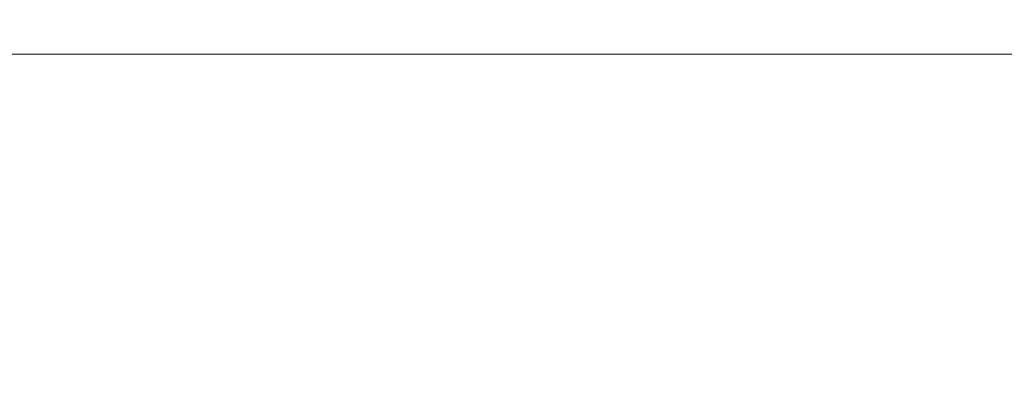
# Model space of a CAD drawing. Header units: millimetres. Extents: x 29 to 1537, y 403 to 427.
# Tile 178 of 179: x 1519.22 to 1531.03, y 415.32 to 419.73. Entities that reach past the tile are written whole.
import ezdxf

# ---------------------------------------------------------------- set-up
doc = ezdxf.new("R2010")
doc.units = ezdxf.units.MM
doc.header["$LTSCALE"] = 25.4
doc.layers.add('None', color=7, linetype='Continuous', lineweight=9)

msp = doc.modelspace()

# ---------------------------------------------------------------- linework, layer by layer
at = {"layer": 'None', "color": 7, "linetype": 'Continuous', "lineweight": 9}
for points, invisible_edges in [([(1516.955, 419.854, 480.673), (1520.431, 419.854, 479.053), (1520.746, 419.559, 479.6), (1517.171, 419.559, 481.267)], 15), ([(1520.431, 419.854, 440.947), (1516.955, 419.854, 439.327), (1517.171, 419.559, 438.733), (1520.746, 419.559, 440.4)], 15), ([(1518.107, 419.559, 483.838), (1522.115, 419.559, 481.969), (1522.431, 419.854, 482.517), (1518.323, 419.854, 484.432)], 15), ([(1522.115, 419.559, 438.031), (1518.107, 419.559, 436.162), (1518.323, 419.854, 435.568), (1522.431, 419.854, 437.483)], 15), ([(1520.431, 419.854, 479.053), (1523.572, 419.854, 476.853), (1523.978, 419.559, 477.337), (1520.746, 419.559, 479.6)], 15), ([(1523.572, 419.854, 443.147), (1520.431, 419.854, 440.947), (1520.746, 419.559, 440.4), (1523.978, 419.559, 442.663)], 15), ([(1522.115, 419.559, 481.969), (1525.737, 419.559, 479.433), (1526.143, 419.854, 479.917), (1522.431, 419.854, 482.517)], 15), ([(1525.737, 419.559, 440.567), (1522.115, 419.559, 438.031), (1522.431, 419.854, 437.483), (1526.143, 419.854, 440.083)], 15), ([(1523.572, 419.854, 476.853), (1526.284, 419.854, 474.141), (1526.768, 419.559, 474.548), (1523.978, 419.559, 477.337)], 15), ([(1526.284, 419.854, 445.859), (1523.572, 419.854, 443.147), (1523.978, 419.559, 442.663), (1526.768, 419.559, 445.452)], 15), ([(1525.737, 419.559, 479.433), (1528.864, 419.559, 476.306), (1529.348, 419.854, 476.712), (1526.143, 419.854, 479.917)], 15), ([(1528.864, 419.559, 443.694), (1525.737, 419.559, 440.567), (1526.143, 419.854, 440.083), (1529.348, 419.854, 443.288)], 15), ([(1526.284, 419.854, 474.141), (1528.483, 419.854, 471), (1529.03, 419.559, 471.316), (1526.768, 419.559, 474.548)], 15), ([(1528.483, 419.854, 449), (1526.284, 419.854, 445.859), (1526.768, 419.559, 445.452), (1529.03, 419.559, 448.684)], 15), ([(1528.483, 419.854, 471), (1530.104, 419.854, 467.524), (1530.698, 419.559, 467.741), (1529.03, 419.559, 471.316)], 15), ([(1530.104, 419.854, 452.476), (1528.483, 419.854, 449), (1529.03, 419.559, 448.684), (1530.698, 419.559, 452.259)], 15), ([(1528.864, 419.559, 476.306), (1531.4, 419.559, 472.684), (1531.947, 419.854, 473), (1529.348, 419.854, 476.712)], 15), ([(1531.4, 419.559, 447.316), (1528.864, 419.559, 443.694), (1529.348, 419.854, 443.288), (1531.947, 419.854, 447)], 15), ([(1530.104, 419.854, 467.524), (1531.096, 419.854, 463.82), (1531.719, 419.559, 463.93), (1530.698, 419.559, 467.741)], 15), ([(1531.096, 419.854, 456.18), (1530.104, 419.854, 452.476), (1530.698, 419.559, 452.259), (1531.719, 419.559, 456.07)], 15), ([(1517.171, 419.559, 481.267), (1520.746, 419.559, 479.6), (1521.083, 419.379, 480.183), (1517.401, 419.379, 481.9)], 15), ([(1520.746, 419.559, 440.4), (1517.171, 419.559, 438.733), (1517.401, 419.379, 438.1), (1521.083, 419.379, 439.817)], 15), ([(1517.877, 419.379, 483.205), (1521.778, 419.379, 481.386), (1522.115, 419.559, 481.969), (1518.107, 419.559, 483.838)], 15), ([(1521.778, 419.379, 438.614), (1517.877, 419.379, 436.795), (1518.107, 419.559, 436.162), (1522.115, 419.559, 438.031)], 15), ([(1520.746, 419.559, 479.6), (1523.978, 419.559, 477.337), (1524.411, 419.379, 477.853), (1521.083, 419.379, 480.183)], 15), ([(1523.978, 419.559, 442.663), (1520.746, 419.559, 440.4), (1521.083, 419.379, 439.817), (1524.411, 419.379, 442.147)], 15), ([(1521.778, 419.379, 481.386), (1525.304, 419.379, 478.917), (1525.737, 419.559, 479.433), (1522.115, 419.559, 481.969)], 15), ([(1525.304, 419.379, 441.083), (1521.778, 419.379, 438.614), (1522.115, 419.559, 438.031), (1525.737, 419.559, 440.567)], 15), ([(1523.978, 419.559, 477.337), (1526.768, 419.559, 474.548), (1527.284, 419.379, 474.98), (1524.411, 419.379, 477.853)], 15), ([(1526.768, 419.559, 445.452), (1523.978, 419.559, 442.663), (1524.411, 419.379, 442.147), (1527.284, 419.379, 445.02)], 15), ([(1525.304, 419.379, 478.917), (1528.348, 419.379, 475.873), (1528.864, 419.559, 476.306), (1525.737, 419.559, 479.433)], 15), ([(1528.348, 419.379, 444.127), (1525.304, 419.379, 441.083), (1525.737, 419.559, 440.567), (1528.864, 419.559, 443.694)], 15), ([(1526.768, 419.559, 474.548), (1529.03, 419.559, 471.316), (1529.614, 419.379, 471.653), (1527.284, 419.379, 474.98)], 15), ([(1529.03, 419.559, 448.684), (1526.768, 419.559, 445.452), (1527.284, 419.379, 445.02), (1529.614, 419.379, 448.347)], 15), ([(1528.348, 419.379, 475.873), (1530.817, 419.379, 472.347), (1531.4, 419.559, 472.684), (1528.864, 419.559, 476.306)], 15), ([(1530.817, 419.379, 447.653), (1528.348, 419.379, 444.127), (1528.864, 419.559, 443.694), (1531.4, 419.559, 447.316)], 15), ([(1529.03, 419.559, 471.316), (1530.698, 419.559, 467.741), (1531.33, 419.379, 467.971), (1529.614, 419.379, 471.653)], 15), ([(1530.698, 419.559, 452.259), (1529.03, 419.559, 448.684), (1529.614, 419.379, 448.347), (1531.33, 419.379, 452.029)], 15), ([(1530.698, 419.559, 467.741), (1531.719, 419.559, 463.93), (1532.382, 419.379, 464.047), (1531.33, 419.379, 467.971)], 15), ([(1531.719, 419.559, 456.07), (1530.698, 419.559, 452.259), (1531.33, 419.379, 452.029), (1532.382, 419.379, 455.953)], 15), ([(1530.817, 419.379, 472.347), (1532.636, 419.379, 468.446), (1533.269, 419.559, 468.676), (1531.4, 419.559, 472.684)], 15), ([(1532.636, 419.379, 451.554), (1530.817, 419.379, 447.653), (1531.4, 419.559, 447.316), (1533.269, 419.559, 451.324)], 15), ([(1517.401, 419.379, 481.9), (1521.083, 419.379, 480.183), (1521.431, 419.318, 480.785), (1517.639, 419.318, 482.553)], 11), ([(1521.083, 419.379, 439.817), (1517.401, 419.379, 438.1), (1517.639, 419.318, 437.447), (1521.431, 419.318, 439.215)], 11), ([(1517.639, 419.318, 482.553), (1521.431, 419.318, 480.785), (1521.778, 419.379, 481.386), (1517.877, 419.379, 483.205)], 14), ([(1521.431, 419.318, 439.215), (1517.639, 419.318, 437.447), (1517.877, 419.379, 436.795), (1521.778, 419.379, 438.614)], 14), ([(1521.083, 419.379, 480.183), (1524.411, 419.379, 477.853), (1524.857, 419.318, 478.385), (1521.431, 419.318, 480.785)], 11), ([(1524.411, 419.379, 442.147), (1521.083, 419.379, 439.817), (1521.431, 419.318, 439.215), (1524.857, 419.318, 441.615)], 11), ([(1521.431, 419.318, 480.785), (1524.857, 419.318, 478.385), (1525.304, 419.379, 478.917), (1521.778, 419.379, 481.386)], 14), ([(1524.857, 419.318, 441.615), (1521.431, 419.318, 439.215), (1521.778, 419.379, 438.614), (1525.304, 419.379, 441.083)], 14), ([(1524.411, 419.379, 477.853), (1527.284, 419.379, 474.98), (1527.816, 419.318, 475.427), (1524.857, 419.318, 478.385)], 11), ([(1527.284, 419.379, 445.02), (1524.411, 419.379, 442.147), (1524.857, 419.318, 441.615), (1527.816, 419.318, 444.573)], 11), ([(1524.857, 419.318, 478.385), (1527.816, 419.318, 475.427), (1528.348, 419.379, 475.873), (1525.304, 419.379, 478.917)], 14), ([(1527.816, 419.318, 444.573), (1524.857, 419.318, 441.615), (1525.304, 419.379, 441.083), (1528.348, 419.379, 444.127)], 14), ([(1527.284, 419.379, 474.98), (1529.614, 419.379, 471.653), (1530.215, 419.318, 472), (1527.816, 419.318, 475.427)], 11), ([(1529.614, 419.379, 448.347), (1527.284, 419.379, 445.02), (1527.816, 419.318, 444.573), (1530.215, 419.318, 448)], 11), ([(1527.816, 419.318, 475.427), (1530.215, 419.318, 472), (1530.817, 419.379, 472.347), (1528.348, 419.379, 475.873)], 14), ([(1530.215, 419.318, 448), (1527.816, 419.318, 444.573), (1528.348, 419.379, 444.127), (1530.817, 419.379, 447.653)], 14), ([(1529.614, 419.379, 471.653), (1531.33, 419.379, 467.971), (1531.983, 419.318, 468.208), (1530.215, 419.318, 472)], 11), ([(1531.33, 419.379, 452.029), (1529.614, 419.379, 448.347), (1530.215, 419.318, 448), (1531.983, 419.318, 451.792)], 11), ([(1530.215, 419.318, 472), (1531.983, 419.318, 468.208), (1532.636, 419.379, 468.446), (1530.817, 419.379, 472.347)], 14), ([(1531.983, 419.318, 451.792), (1530.215, 419.318, 448), (1530.817, 419.379, 447.653), (1532.636, 419.379, 451.554)], 14), ([(1517.414, 419.263, 481.934), (1521.101, 419.263, 480.214), (1520.781, 419.101, 479.66), (1517.195, 419.101, 481.332)], 15), ([(1521.101, 419.263, 439.786), (1517.414, 419.263, 438.066), (1517.195, 419.101, 438.668), (1520.781, 419.101, 440.34)], 15), ([(1517.639, 419.318, 482.553), (1521.431, 419.318, 480.785), (1521.101, 419.263, 480.214), (1517.414, 419.263, 481.934)], 14), ([(1521.431, 419.318, 439.215), (1517.639, 419.318, 437.447), (1517.414, 419.263, 438.066), (1521.101, 419.263, 439.786)], 14), ([(1517.864, 419.263, 483.171), (1521.76, 419.263, 481.355), (1521.431, 419.318, 480.785), (1517.639, 419.318, 482.553)], 11), ([(1521.76, 419.263, 438.645), (1517.864, 419.263, 436.829), (1517.639, 419.318, 437.447), (1521.431, 419.318, 439.215)], 11), ([(1518.083, 419.101, 483.773), (1522.08, 419.101, 481.909), (1521.76, 419.263, 481.355), (1517.864, 419.263, 483.171)], 15), ([(1522.08, 419.101, 438.091), (1518.083, 419.101, 436.227), (1517.864, 419.263, 436.829), (1521.76, 419.263, 438.645)], 15), ([(1521.101, 419.263, 480.214), (1524.434, 419.263, 477.881), (1524.023, 419.101, 477.39), (1520.781, 419.101, 479.66)], 15), ([(1524.434, 419.263, 442.119), (1521.101, 419.263, 439.786), (1520.781, 419.101, 440.34), (1524.023, 419.101, 442.61)], 15), ([(1521.431, 419.318, 480.785), (1524.857, 419.318, 478.385), (1524.434, 419.263, 477.881), (1521.101, 419.263, 480.214)], 14), ([(1524.857, 419.318, 441.615), (1521.431, 419.318, 439.215), (1521.101, 419.263, 439.786), (1524.434, 419.263, 442.119)], 14), ([(1521.76, 419.263, 481.355), (1525.281, 419.263, 478.889), (1524.857, 419.318, 478.385), (1521.431, 419.318, 480.785)], 11), ([(1525.281, 419.263, 441.111), (1521.76, 419.263, 438.645), (1521.431, 419.318, 439.215), (1524.857, 419.318, 441.615)], 11), ([(1522.08, 419.101, 481.909), (1525.692, 419.101, 479.38), (1525.281, 419.263, 478.889), (1521.76, 419.263, 481.355)], 15), ([(1525.692, 419.101, 440.62), (1522.08, 419.101, 438.091), (1521.76, 419.263, 438.645), (1525.281, 419.263, 441.111)], 15), ([(1524.434, 419.263, 477.881), (1527.311, 419.263, 475.004), (1526.821, 419.101, 474.592), (1524.023, 419.101, 477.39)], 15), ([(1527.311, 419.263, 444.996), (1524.434, 419.263, 442.119), (1524.023, 419.101, 442.61), (1526.821, 419.101, 445.408)], 15), ([(1524.857, 419.318, 478.385), (1527.816, 419.318, 475.427), (1527.311, 419.263, 475.004), (1524.434, 419.263, 477.881)], 14), ([(1527.816, 419.318, 444.573), (1524.857, 419.318, 441.615), (1524.434, 419.263, 442.119), (1527.311, 419.263, 444.996)], 14), ([(1525.281, 419.263, 478.889), (1528.32, 419.263, 475.85), (1527.816, 419.318, 475.427), (1524.857, 419.318, 478.385)], 11), ([(1528.32, 419.263, 444.15), (1525.281, 419.263, 441.111), (1524.857, 419.318, 441.615), (1527.816, 419.318, 444.573)], 11), ([(1525.692, 419.101, 479.38), (1528.811, 419.101, 476.262), (1528.32, 419.263, 475.85), (1525.281, 419.263, 478.889)], 15), ([(1528.811, 419.101, 443.738), (1525.692, 419.101, 440.62), (1525.281, 419.263, 441.111), (1528.32, 419.263, 444.15)], 15), ([(1527.311, 419.263, 475.004), (1529.645, 419.263, 471.671), (1529.09, 419.101, 471.351), (1526.821, 419.101, 474.592)], 15), ([(1529.645, 419.263, 448.329), (1527.311, 419.263, 444.996), (1526.821, 419.101, 445.408), (1529.09, 419.101, 448.649)], 15), ([(1527.816, 419.318, 475.427), (1530.215, 419.318, 472), (1529.645, 419.263, 471.671), (1527.311, 419.263, 475.004)], 14), ([(1530.215, 419.318, 448), (1527.816, 419.318, 444.573), (1527.311, 419.263, 444.996), (1529.645, 419.263, 448.329)], 14), ([(1528.32, 419.263, 475.85), (1530.785, 419.263, 472.329), (1530.215, 419.318, 472), (1527.816, 419.318, 475.427)], 11), ([(1530.785, 419.263, 447.671), (1528.32, 419.263, 444.15), (1527.816, 419.318, 444.573), (1530.215, 419.318, 448)], 11), ([(1528.811, 419.101, 476.262), (1531.34, 419.101, 472.649), (1530.785, 419.263, 472.329), (1528.32, 419.263, 475.85)], 15), ([(1531.34, 419.101, 447.351), (1528.811, 419.101, 443.738), (1528.32, 419.263, 444.15), (1530.785, 419.263, 447.671)], 15), ([(1529.645, 419.263, 471.671), (1531.364, 419.263, 467.983), (1530.763, 419.101, 467.764), (1529.09, 419.101, 471.351)], 15), ([(1531.364, 419.263, 452.017), (1529.645, 419.263, 448.329), (1529.09, 419.101, 448.649), (1530.763, 419.101, 452.236)], 15), ([(1530.215, 419.318, 472), (1531.983, 419.318, 468.208), (1531.364, 419.263, 467.983), (1529.645, 419.263, 471.671)], 14), ([(1531.983, 419.318, 451.792), (1530.215, 419.318, 448), (1529.645, 419.263, 448.329), (1531.364, 419.263, 452.017)], 14), ([(1530.785, 419.263, 472.329), (1532.602, 419.263, 468.434), (1531.983, 419.318, 468.208), (1530.215, 419.318, 472)], 11), ([(1532.602, 419.263, 451.566), (1530.785, 419.263, 447.671), (1530.215, 419.318, 448), (1531.983, 419.318, 451.792)], 11), ([(1531.364, 419.263, 467.983), (1532.418, 419.263, 464.053), (1531.787, 419.101, 463.942), (1530.763, 419.101, 467.764)], 15), ([(1532.418, 419.263, 455.947), (1531.364, 419.263, 452.017), (1530.763, 419.101, 452.236), (1531.787, 419.101, 456.058)], 15), ([(1531.34, 419.101, 472.649), (1533.204, 419.101, 468.653), (1532.602, 419.263, 468.434), (1530.785, 419.263, 472.329)], 15), ([(1533.204, 419.101, 451.347), (1531.34, 419.101, 447.351), (1530.785, 419.263, 447.671), (1532.602, 419.263, 451.566)], 15), ([(1517.195, 419.101, 481.332), (1520.781, 419.101, 479.66), (1520.479, 418.836, 479.136), (1516.988, 418.836, 480.764)], 15), ([(1520.781, 419.101, 440.34), (1517.195, 419.101, 438.668), (1516.988, 418.836, 439.236), (1520.479, 418.836, 440.864)], 15), ([(1518.29, 418.836, 484.342), (1522.382, 418.836, 482.433), (1522.08, 419.101, 481.909), (1518.083, 419.101, 483.773)], 15), ([(1522.382, 418.836, 437.567), (1518.29, 418.836, 435.658), (1518.083, 419.101, 436.227), (1522.08, 419.101, 438.091)], 15), ([(1520.781, 419.101, 479.66), (1524.023, 419.101, 477.39), (1523.634, 418.836, 476.927), (1520.479, 418.836, 479.136)], 15), ([(1524.023, 419.101, 442.61), (1520.781, 419.101, 440.34), (1520.479, 418.836, 440.864), (1523.634, 418.836, 443.073)], 15), ([(1522.382, 418.836, 482.433), (1526.081, 418.836, 479.843), (1525.692, 419.101, 479.38), (1522.08, 419.101, 481.909)], 15), ([(1526.081, 418.836, 440.157), (1522.382, 418.836, 437.567), (1522.08, 419.101, 438.091), (1525.692, 419.101, 440.62)], 15), ([(1524.023, 419.101, 477.39), (1526.821, 419.101, 474.592), (1526.357, 418.836, 474.203), (1523.634, 418.836, 476.927)], 15), ([(1526.821, 419.101, 445.408), (1524.023, 419.101, 442.61), (1523.634, 418.836, 443.073), (1526.357, 418.836, 445.797)], 15), ([(1526.081, 418.836, 479.843), (1529.274, 418.836, 476.651), (1528.811, 419.101, 476.262), (1525.692, 419.101, 479.38)], 15), ([(1529.274, 418.836, 443.349), (1526.081, 418.836, 440.157), (1525.692, 419.101, 440.62), (1528.811, 419.101, 443.738)], 15), ([(1526.821, 419.101, 474.592), (1529.09, 419.101, 471.351), (1528.566, 418.836, 471.048), (1526.357, 418.836, 474.203)], 15), ([(1529.09, 419.101, 448.649), (1526.821, 419.101, 445.408), (1526.357, 418.836, 445.797), (1528.566, 418.836, 448.952)], 15), ([(1529.09, 419.101, 471.351), (1530.763, 419.101, 467.764), (1530.194, 418.836, 467.557), (1528.566, 418.836, 471.048)], 15), ([(1530.763, 419.101, 452.236), (1529.09, 419.101, 448.649), (1528.566, 418.836, 448.952), (1530.194, 418.836, 452.443)], 15), ([(1529.274, 418.836, 476.651), (1531.864, 418.836, 472.952), (1531.34, 419.101, 472.649), (1528.811, 419.101, 476.262)], 15), ([(1531.864, 418.836, 447.048), (1529.274, 418.836, 443.349), (1528.811, 419.101, 443.738), (1531.34, 419.101, 447.351)], 15), ([(1530.763, 419.101, 467.764), (1531.787, 419.101, 463.942), (1531.191, 418.836, 463.837), (1530.194, 418.836, 467.557)], 15), ([(1531.787, 419.101, 456.058), (1530.763, 419.101, 452.236), (1530.194, 418.836, 452.443), (1531.191, 418.836, 456.163)], 15), ([(1516.988, 418.836, 480.764), (1520.479, 418.836, 479.136), (1520.202, 418.475, 478.657), (1516.799, 418.475, 480.244)], 15), ([(1520.479, 418.836, 440.864), (1516.988, 418.836, 439.236), (1516.799, 418.475, 439.756), (1520.202, 418.475, 441.343)], 15), ([(1518.479, 418.475, 484.861), (1522.659, 418.475, 482.912), (1522.382, 418.836, 482.433), (1518.29, 418.836, 484.342)], 15), ([(1522.659, 418.475, 437.088), (1518.479, 418.475, 435.139), (1518.29, 418.836, 435.658), (1522.382, 418.836, 437.567)], 15), ([(1520.479, 418.836, 479.136), (1523.634, 418.836, 476.927), (1523.278, 418.475, 476.503), (1520.202, 418.475, 478.657)], 15), ([(1523.634, 418.836, 443.073), (1520.479, 418.836, 440.864), (1520.202, 418.475, 441.343), (1523.278, 418.475, 443.497)], 15), ([(1522.659, 418.475, 482.912), (1526.437, 418.475, 480.267), (1526.081, 418.836, 479.843), (1522.382, 418.836, 482.433)], 15), ([(1526.437, 418.475, 439.733), (1522.659, 418.475, 437.088), (1522.382, 418.836, 437.567), (1526.081, 418.836, 440.157)], 15), ([(1523.634, 418.836, 476.927), (1526.357, 418.836, 474.203), (1525.934, 418.475, 473.848), (1523.278, 418.475, 476.503)], 15), ([(1526.357, 418.836, 445.797), (1523.634, 418.836, 443.073), (1523.278, 418.475, 443.497), (1525.934, 418.475, 446.152)], 15), ([(1526.357, 418.836, 474.203), (1528.566, 418.836, 471.048), (1528.087, 418.475, 470.772), (1525.934, 418.475, 473.848)], 15), ([(1528.566, 418.836, 448.952), (1526.357, 418.836, 445.797), (1525.934, 418.475, 446.152), (1528.087, 418.475, 449.228)], 15), ([(1526.437, 418.475, 480.267), (1529.698, 418.475, 477.006), (1529.274, 418.836, 476.651), (1526.081, 418.836, 479.843)], 15), ([(1529.698, 418.475, 442.994), (1526.437, 418.475, 439.733), (1526.081, 418.836, 440.157), (1529.274, 418.836, 443.349)], 15), ([(1528.566, 418.836, 471.048), (1530.194, 418.836, 467.557), (1529.674, 418.475, 467.368), (1528.087, 418.475, 470.772)], 15), ([(1530.194, 418.836, 452.443), (1528.566, 418.836, 448.952), (1528.087, 418.475, 449.228), (1529.674, 418.475, 452.632)], 15), ([(1529.698, 418.475, 477.006), (1532.343, 418.475, 473.228), (1531.864, 418.836, 472.952), (1529.274, 418.836, 476.651)], 15), ([(1532.343, 418.475, 446.772), (1529.698, 418.475, 442.994), (1529.274, 418.836, 443.349), (1531.864, 418.836, 447.048)], 15), ([(1530.194, 418.836, 467.557), (1531.191, 418.836, 463.837), (1530.646, 418.475, 463.741), (1529.674, 418.475, 467.368)], 15), ([(1531.191, 418.836, 456.163), (1530.194, 418.836, 452.443), (1529.674, 418.475, 452.632), (1530.646, 418.475, 456.259)], 15), ([(1531.191, 418.836, 463.837), (1531.527, 418.836, 460), (1530.974, 418.475, 460), (1530.646, 418.475, 463.741)], 15), ([(1531.527, 418.836, 460), (1531.191, 418.836, 456.163), (1530.646, 418.475, 456.259), (1530.974, 418.475, 460)], 15), ([(1516.799, 418.475, 480.244), (1520.202, 418.475, 478.657), (1519.959, 418.027, 478.236), (1516.632, 418.027, 479.787)], 15), ([(1520.202, 418.475, 441.343), (1516.799, 418.475, 439.756), (1516.632, 418.027, 440.213), (1519.959, 418.027, 441.764)], 15), ([(1518.646, 418.027, 485.318), (1522.902, 418.027, 483.333), (1522.659, 418.475, 482.912), (1518.479, 418.475, 484.861)], 15), ([(1522.902, 418.027, 436.667), (1518.646, 418.027, 434.682), (1518.479, 418.475, 435.139), (1522.659, 418.475, 437.088)], 15), ([(1520.202, 418.475, 478.657), (1523.278, 418.475, 476.503), (1522.966, 418.027, 476.131), (1519.959, 418.027, 478.236)], 15), ([(1523.278, 418.475, 443.497), (1520.202, 418.475, 441.343), (1519.959, 418.027, 441.764), (1522.966, 418.027, 443.869)], 15), ([(1522.902, 418.027, 483.333), (1526.749, 418.027, 480.639), (1526.437, 418.475, 480.267), (1522.659, 418.475, 482.912)], 15), ([(1526.749, 418.027, 439.361), (1522.902, 418.027, 436.667), (1522.659, 418.475, 437.088), (1526.437, 418.475, 439.733)], 15), ([(1523.278, 418.475, 476.503), (1525.934, 418.475, 473.848), (1525.561, 418.027, 473.535), (1522.966, 418.027, 476.131)], 15), ([(1525.934, 418.475, 446.152), (1523.278, 418.475, 443.497), (1522.966, 418.027, 443.869), (1525.561, 418.027, 446.465)], 15), ([(1525.934, 418.475, 473.848), (1528.087, 418.475, 470.772), (1527.667, 418.027, 470.529), (1525.561, 418.027, 473.535)], 15), ([(1528.087, 418.475, 449.228), (1525.934, 418.475, 446.152), (1525.561, 418.027, 446.465), (1527.667, 418.027, 449.471)], 15), ([(1526.749, 418.027, 480.639), (1530.07, 418.027, 477.319), (1529.698, 418.475, 477.006), (1526.437, 418.475, 480.267)], 15), ([(1530.07, 418.027, 442.681), (1526.749, 418.027, 439.361), (1526.437, 418.475, 439.733), (1529.698, 418.475, 442.994)], 15), ([(1528.087, 418.475, 470.772), (1529.674, 418.475, 467.368), (1529.218, 418.027, 467.202), (1527.667, 418.027, 470.529)], 15), ([(1529.674, 418.475, 452.632), (1528.087, 418.475, 449.228), (1527.667, 418.027, 449.471), (1529.218, 418.027, 452.798)], 15), ([(1529.674, 418.475, 467.368), (1530.646, 418.475, 463.741), (1530.168, 418.027, 463.657), (1529.218, 418.027, 467.202)], 15), ([(1530.646, 418.475, 456.259), (1529.674, 418.475, 452.632), (1529.218, 418.027, 452.798), (1530.168, 418.027, 456.343)], 15), ([(1530.07, 418.027, 477.319), (1532.764, 418.027, 473.471), (1532.343, 418.475, 473.228), (1529.698, 418.475, 477.006)], 15), ([(1532.764, 418.027, 446.529), (1530.07, 418.027, 442.681), (1529.698, 418.475, 442.994), (1532.343, 418.475, 446.772)], 15), ([(1530.646, 418.475, 463.741), (1530.974, 418.475, 460), (1530.488, 418.027, 460), (1530.168, 418.027, 463.657)], 15), ([(1530.974, 418.475, 460), (1530.646, 418.475, 456.259), (1530.168, 418.027, 456.343), (1530.488, 418.027, 460)], 15), ([(1516.632, 418.027, 479.787), (1519.959, 418.027, 478.236), (1519.756, 417.506, 477.885), (1516.494, 417.506, 479.406)], 15), ([(1519.959, 418.027, 441.764), (1516.632, 418.027, 440.213), (1516.494, 417.506, 440.594), (1519.756, 417.506, 442.115)], 15), ([(1518.784, 417.506, 485.699), (1523.105, 417.506, 483.685), (1522.902, 418.027, 483.333), (1518.646, 418.027, 485.318)], 15), ([(1523.105, 417.506, 436.315), (1518.784, 417.506, 434.301), (1518.646, 418.027, 434.682), (1522.902, 418.027, 436.667)], 15), ([(1519.959, 418.027, 478.236), (1522.966, 418.027, 476.131), (1522.705, 417.506, 475.82), (1519.756, 417.506, 477.885)], 15), ([(1522.966, 418.027, 443.869), (1519.959, 418.027, 441.764), (1519.756, 417.506, 442.115), (1522.705, 417.506, 444.18)], 15), ([(1522.966, 418.027, 476.131), (1525.561, 418.027, 473.535), (1525.25, 417.506, 473.274), (1522.705, 417.506, 475.82)], 15), ([(1525.561, 418.027, 446.465), (1522.966, 418.027, 443.869), (1522.705, 417.506, 444.18), (1525.25, 417.506, 446.726)], 15), ([(1523.105, 417.506, 483.685), (1527.01, 417.506, 480.95), (1526.749, 418.027, 480.639), (1522.902, 418.027, 483.333)], 15), ([(1527.01, 417.506, 439.05), (1523.105, 417.506, 436.315), (1522.902, 418.027, 436.667), (1526.749, 418.027, 439.361)], 15), ([(1525.561, 418.027, 473.535), (1527.667, 418.027, 470.529), (1527.315, 417.506, 470.326), (1525.25, 417.506, 473.274)], 15), ([(1527.667, 418.027, 449.471), (1525.561, 418.027, 446.465), (1525.25, 417.506, 446.726), (1527.315, 417.506, 449.674)], 15), ([(1527.01, 417.506, 480.95), (1530.381, 417.506, 477.579), (1530.07, 418.027, 477.319), (1526.749, 418.027, 480.639)], 15), ([(1530.381, 417.506, 442.421), (1527.01, 417.506, 439.05), (1526.749, 418.027, 439.361), (1530.07, 418.027, 442.681)], 15), ([(1527.667, 418.027, 470.529), (1529.218, 418.027, 467.202), (1528.836, 417.506, 467.063), (1527.315, 417.506, 470.326)], 15), ([(1529.218, 418.027, 452.798), (1527.667, 418.027, 449.471), (1527.315, 417.506, 449.674), (1528.836, 417.506, 452.937)], 15), ([(1529.218, 418.027, 467.202), (1530.168, 418.027, 463.657), (1529.768, 417.506, 463.586), (1528.836, 417.506, 467.063)], 15), ([(1530.168, 418.027, 456.343), (1529.218, 418.027, 452.798), (1528.836, 417.506, 452.937), (1529.768, 417.506, 456.414)], 15), ([(1530.168, 418.027, 463.657), (1530.488, 418.027, 460), (1530.082, 417.506, 460), (1529.768, 417.506, 463.586)], 15), ([(1530.488, 418.027, 460), (1530.168, 418.027, 456.343), (1529.768, 417.506, 456.414), (1530.082, 417.506, 460)], 15), ([(1530.381, 417.506, 477.579), (1533.115, 417.506, 473.674), (1532.764, 418.027, 473.471), (1530.07, 418.027, 477.319)], 15), ([(1533.115, 417.506, 446.326), (1530.381, 417.506, 442.421), (1530.07, 418.027, 442.681), (1532.764, 418.027, 446.529)], 15), ([(1516.494, 417.506, 479.406), (1519.756, 417.506, 477.885), (1519.599, 416.925, 477.612), (1516.386, 416.925, 479.11)], 15), ([(1519.756, 417.506, 442.115), (1516.494, 417.506, 440.594), (1516.386, 416.925, 440.89), (1519.599, 416.925, 442.388)], 15), ([(1518.892, 416.925, 485.995), (1523.262, 416.925, 483.957), (1523.105, 417.506, 483.685), (1518.784, 417.506, 485.699)], 15), ([(1523.262, 416.925, 436.043), (1518.892, 416.925, 434.005), (1518.784, 417.506, 434.301), (1523.105, 417.506, 436.315)], 15), ([(1519.756, 417.506, 477.885), (1522.705, 417.506, 475.82), (1522.503, 416.925, 475.579), (1519.599, 416.925, 477.612)], 15), ([(1522.705, 417.506, 444.18), (1519.756, 417.506, 442.115), (1519.599, 416.925, 442.388), (1522.503, 416.925, 444.421)], 15), ([(1522.705, 417.506, 475.82), (1525.25, 417.506, 473.274), (1525.01, 416.925, 473.072), (1522.503, 416.925, 475.579)], 15), ([(1525.25, 417.506, 446.726), (1522.705, 417.506, 444.18), (1522.503, 416.925, 444.421), (1525.01, 416.925, 446.928)], 15), ([(1523.262, 416.925, 483.957), (1527.212, 416.925, 481.191), (1527.01, 417.506, 480.95), (1523.105, 417.506, 483.685)], 15), ([(1527.212, 416.925, 438.809), (1523.262, 416.925, 436.043), (1523.105, 417.506, 436.315), (1527.01, 417.506, 439.05)], 15), ([(1525.25, 417.506, 473.274), (1527.315, 417.506, 470.326), (1527.043, 416.925, 470.168), (1525.01, 416.925, 473.072)], 15), ([(1527.315, 417.506, 449.674), (1525.25, 417.506, 446.726), (1525.01, 416.925, 446.928), (1527.043, 416.925, 449.832)], 15), ([(1527.212, 416.925, 481.191), (1530.622, 416.925, 477.781), (1530.381, 417.506, 477.579), (1527.01, 417.506, 480.95)], 15), ([(1530.622, 416.925, 442.219), (1527.212, 416.925, 438.809), (1527.01, 417.506, 439.05), (1530.381, 417.506, 442.421)], 15), ([(1527.315, 417.506, 470.326), (1528.836, 417.506, 467.063), (1528.541, 416.925, 466.956), (1527.043, 416.925, 470.168)], 15), ([(1528.836, 417.506, 452.937), (1527.315, 417.506, 449.674), (1527.043, 416.925, 449.832), (1528.541, 416.925, 453.044)], 15), ([(1528.836, 417.506, 467.063), (1529.768, 417.506, 463.586), (1529.458, 416.925, 463.531), (1528.541, 416.925, 466.956)], 15), ([(1529.768, 417.506, 456.414), (1528.836, 417.506, 452.937), (1528.541, 416.925, 453.044), (1529.458, 416.925, 456.469)], 15), ([(1529.768, 417.506, 463.586), (1530.082, 417.506, 460), (1529.767, 416.925, 460), (1529.458, 416.925, 463.531)], 15), ([(1530.082, 417.506, 460), (1529.768, 417.506, 456.414), (1529.458, 416.925, 456.469), (1529.767, 416.925, 460)], 15), ([(1530.622, 416.925, 477.781), (1533.387, 416.925, 473.832), (1533.115, 417.506, 473.674), (1530.381, 417.506, 477.579)], 15), ([(1533.387, 416.925, 446.168), (1530.622, 416.925, 442.219), (1530.381, 417.506, 442.421), (1533.115, 417.506, 446.326)], 15), ([(1516.386, 416.925, 479.11), (1519.599, 416.925, 477.612), (1519.492, 416.3, 477.427), (1516.313, 416.3, 478.909)], 15), ([(1519.599, 416.925, 442.388), (1516.386, 416.925, 440.89), (1516.313, 416.3, 441.091), (1519.492, 416.3, 442.573)], 15), ([(1518.965, 416.3, 486.196), (1523.369, 416.3, 484.143), (1523.262, 416.925, 483.957), (1518.892, 416.925, 485.995)], 15), ([(1523.369, 416.3, 435.857), (1518.965, 416.3, 433.804), (1518.892, 416.925, 434.005), (1523.262, 416.925, 436.043)], 15), ([(1519.599, 416.925, 477.612), (1522.503, 416.925, 475.579), (1522.365, 416.3, 475.415), (1519.492, 416.3, 477.427)], 15), ([(1522.503, 416.925, 444.421), (1519.599, 416.925, 442.388), (1519.492, 416.3, 442.573), (1522.365, 416.3, 444.585)], 15), ([(1522.503, 416.925, 475.579), (1525.01, 416.925, 473.072), (1524.845, 416.3, 472.934), (1522.365, 416.3, 475.415)], 15), ([(1525.01, 416.925, 446.928), (1522.503, 416.925, 444.421), (1522.365, 416.3, 444.585), (1524.845, 416.3, 447.066)], 15), ([(1523.369, 416.3, 484.143), (1527.35, 416.3, 481.355), (1527.212, 416.925, 481.191), (1523.262, 416.925, 483.957)], 15), ([(1527.35, 416.3, 438.645), (1523.369, 416.3, 435.857), (1523.262, 416.925, 436.043), (1527.212, 416.925, 438.809)], 15), ([(1525.01, 416.925, 473.072), (1527.043, 416.925, 470.168), (1526.857, 416.3, 470.061), (1524.845, 416.3, 472.934)], 15), ([(1527.043, 416.925, 449.832), (1525.01, 416.925, 446.928), (1524.845, 416.3, 447.066), (1526.857, 416.3, 449.939)], 15), ([(1527.043, 416.925, 470.168), (1528.541, 416.925, 466.956), (1528.339, 416.3, 466.882), (1526.857, 416.3, 470.061)], 15), ([(1528.541, 416.925, 453.044), (1527.043, 416.925, 449.832), (1526.857, 416.3, 449.939), (1528.339, 416.3, 453.118)], 15), ([(1527.35, 416.3, 481.355), (1530.786, 416.3, 477.919), (1530.622, 416.925, 477.781), (1527.212, 416.925, 481.191)], 15), ([(1530.786, 416.3, 442.081), (1527.35, 416.3, 438.645), (1527.212, 416.925, 438.809), (1530.622, 416.925, 442.219)], 15), ([(1528.541, 416.925, 466.956), (1529.458, 416.925, 463.531), (1529.247, 416.3, 463.494), (1528.339, 416.3, 466.882)], 15), ([(1529.458, 416.925, 456.469), (1528.541, 416.925, 453.044), (1528.339, 416.3, 453.118), (1529.247, 416.3, 456.506)], 15), ([(1529.458, 416.925, 463.531), (1529.767, 416.925, 460), (1529.553, 416.3, 460), (1529.247, 416.3, 463.494)], 15), ([(1529.767, 416.925, 460), (1529.458, 416.925, 456.469), (1529.247, 416.3, 456.506), (1529.553, 416.3, 460)], 15), ([(1530.786, 416.3, 477.919), (1533.573, 416.3, 473.939), (1533.387, 416.925, 473.832), (1530.622, 416.925, 477.781)], 15), ([(1533.573, 416.3, 446.061), (1530.786, 416.3, 442.081), (1530.622, 416.925, 442.219), (1533.387, 416.925, 446.168)], 15), ([(1516.313, 416.3, 478.909), (1519.492, 416.3, 477.427), (1519.437, 415.648, 477.332), (1516.276, 415.648, 478.807)], 15), ([(1519.492, 416.3, 442.573), (1516.313, 416.3, 441.091), (1516.276, 415.648, 441.193), (1519.437, 415.648, 442.668)], 15), ([(1519.002, 415.648, 486.299), (1523.424, 415.648, 484.237), (1523.369, 416.3, 484.143), (1518.965, 416.3, 486.196)], 15), ([(1523.424, 415.648, 435.763), (1519.002, 415.648, 433.701), (1518.965, 416.3, 433.804), (1523.369, 416.3, 435.857)], 15), ([(1519.492, 416.3, 477.427), (1522.365, 416.3, 475.415), (1522.295, 415.648, 475.331), (1519.437, 415.648, 477.332)], 15), ([(1522.365, 416.3, 444.585), (1519.492, 416.3, 442.573), (1519.437, 415.648, 442.668), (1522.295, 415.648, 444.669)], 15), ([(1522.365, 416.3, 475.415), (1524.845, 416.3, 472.934), (1524.762, 415.648, 472.865), (1522.295, 415.648, 475.331)], 15), ([(1524.845, 416.3, 447.066), (1522.365, 416.3, 444.585), (1522.295, 415.648, 444.669), (1524.762, 415.648, 447.135)], 15), ([(1523.424, 415.648, 484.237), (1527.42, 415.648, 481.439), (1527.35, 416.3, 481.355), (1523.369, 416.3, 484.143)], 15), ([(1527.42, 415.648, 438.561), (1523.424, 415.648, 435.763), (1523.369, 416.3, 435.857), (1527.35, 416.3, 438.645)], 15), ([(1524.845, 416.3, 472.934), (1526.857, 416.3, 470.061), (1526.763, 415.648, 470.007), (1524.762, 415.648, 472.865)], 15), ([(1526.857, 416.3, 449.939), (1524.845, 416.3, 447.066), (1524.762, 415.648, 447.135), (1526.763, 415.648, 449.993)], 15), ([(1526.857, 416.3, 470.061), (1528.339, 416.3, 466.882), (1528.237, 415.648, 466.845), (1526.763, 415.648, 470.007)], 15), ([(1528.339, 416.3, 453.118), (1526.857, 416.3, 449.939), (1526.763, 415.648, 449.993), (1528.237, 415.648, 453.155)], 15), ([(1527.42, 415.648, 481.439), (1530.869, 415.648, 477.989), (1530.786, 416.3, 477.919), (1527.35, 416.3, 481.355)], 15), ([(1530.869, 415.648, 442.011), (1527.42, 415.648, 438.561), (1527.35, 416.3, 438.645), (1530.786, 416.3, 442.081)], 15), ([(1528.339, 416.3, 466.882), (1529.247, 416.3, 463.494), (1529.14, 415.648, 463.475), (1528.237, 415.648, 466.845)], 15), ([(1529.247, 416.3, 456.506), (1528.339, 416.3, 453.118), (1528.237, 415.648, 453.155), (1529.14, 415.648, 456.525)], 15), ([(1529.247, 416.3, 463.494), (1529.553, 416.3, 460), (1529.444, 415.648, 460), (1529.14, 415.648, 463.475)], 15), ([(1529.553, 416.3, 460), (1529.247, 416.3, 456.506), (1529.14, 415.648, 456.525), (1529.444, 415.648, 460)], 15), ([(1530.869, 415.648, 477.989), (1533.667, 415.648, 473.993), (1533.573, 416.3, 473.939), (1530.786, 416.3, 477.919)], 15), ([(1533.667, 415.648, 446.007), (1530.869, 415.648, 442.011), (1530.786, 416.3, 442.081), (1533.573, 416.3, 446.061)], 15), ([(1516.276, 415.648, 478.807), (1519.437, 415.648, 477.332), (1519.437, 414.988, 477.332), (1516.276, 414.988, 478.807)], 15), ([(1519.437, 415.648, 442.668), (1516.276, 415.648, 441.193), (1516.276, 414.988, 441.193), (1519.437, 414.988, 442.668)], 15), ([(1519.002, 414.988, 486.299), (1523.424, 414.988, 484.237), (1523.424, 415.648, 484.237), (1519.002, 415.648, 486.299)], 15), ([(1523.424, 414.988, 435.763), (1519.002, 414.988, 433.701), (1519.002, 415.648, 433.701), (1523.424, 415.648, 435.763)], 15), ([(1519.437, 415.648, 477.332), (1522.295, 415.648, 475.331), (1522.295, 414.988, 475.331), (1519.437, 414.988, 477.332)], 15), ([(1522.295, 415.648, 444.669), (1519.437, 415.648, 442.668), (1519.437, 414.988, 442.668), (1522.295, 414.988, 444.669)], 15), ([(1522.295, 415.648, 475.331), (1524.762, 415.648, 472.865), (1524.762, 414.988, 472.865), (1522.295, 414.988, 475.331)], 15), ([(1524.762, 415.648, 447.135), (1522.295, 415.648, 444.669), (1522.295, 414.988, 444.669), (1524.762, 414.988, 447.135)], 15), ([(1523.424, 414.988, 484.237), (1527.42, 414.988, 481.439), (1527.42, 415.648, 481.439), (1523.424, 415.648, 484.237)], 15), ([(1527.42, 414.988, 438.561), (1523.424, 414.988, 435.763), (1523.424, 415.648, 435.763), (1527.42, 415.648, 438.561)], 15), ([(1524.762, 415.648, 472.865), (1526.763, 415.648, 470.007), (1526.763, 414.988, 470.007), (1524.762, 414.988, 472.865)], 15), ([(1526.763, 415.648, 449.993), (1524.762, 415.648, 447.135), (1524.762, 414.988, 447.135), (1526.763, 414.988, 449.993)], 15), ([(1526.763, 415.648, 470.007), (1528.237, 415.648, 466.845), (1528.237, 414.988, 466.845), (1526.763, 414.988, 470.007)], 15), ([(1528.237, 415.648, 453.155), (1526.763, 415.648, 449.993), (1526.763, 414.988, 449.993), (1528.237, 414.988, 453.155)], 15), ([(1527.42, 414.988, 481.439), (1530.869, 414.988, 477.989), (1530.869, 415.648, 477.989), (1527.42, 415.648, 481.439)], 15), ([(1530.869, 414.988, 442.011), (1527.42, 414.988, 438.561), (1527.42, 415.648, 438.561), (1530.869, 415.648, 442.011)], 15), ([(1528.237, 415.648, 466.845), (1529.14, 415.648, 463.475), (1529.14, 414.988, 463.475), (1528.237, 414.988, 466.845)], 15), ([(1529.14, 415.648, 456.525), (1528.237, 415.648, 453.155), (1528.237, 414.988, 453.155), (1529.14, 414.988, 456.525)], 15), ([(1529.14, 415.648, 463.475), (1529.444, 415.648, 460), (1529.444, 414.988, 460), (1529.14, 414.988, 463.475)], 15), ([(1529.444, 415.648, 460), (1529.14, 415.648, 456.525), (1529.14, 414.988, 456.525), (1529.444, 414.988, 460)], 15), ([(1530.869, 414.988, 477.989), (1533.667, 414.988, 473.993), (1533.667, 415.648, 473.993), (1530.869, 415.648, 477.989)], 15), ([(1533.667, 414.988, 446.007), (1530.869, 414.988, 442.011), (1530.869, 415.648, 442.011), (1533.667, 415.648, 446.007)], 15)]:
    msp.add_3dface(points, dxfattribs=dict(at, invisible_edges=invisible_edges))

doc.saveas('drawing.dxf')
